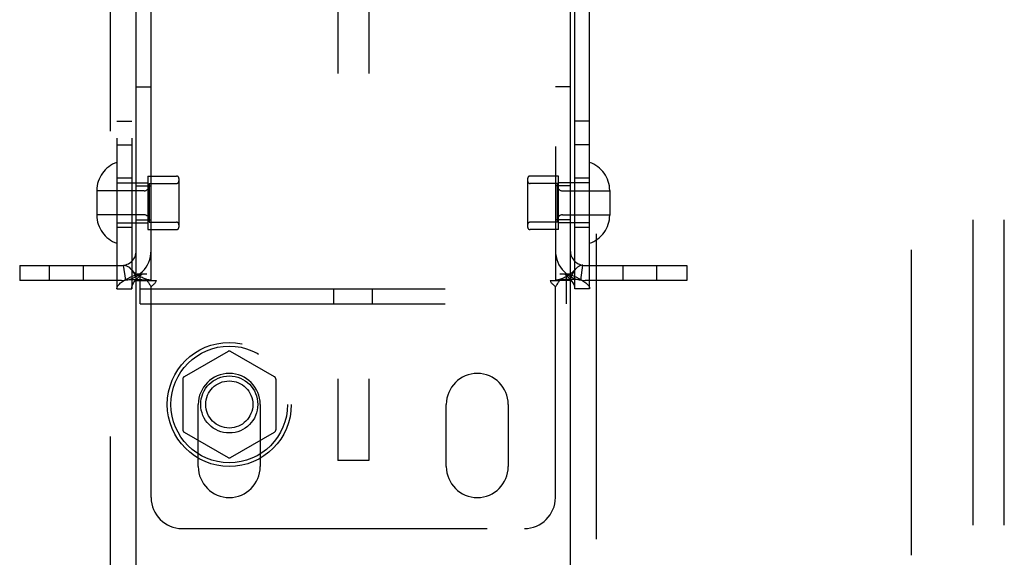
# Model space of a CAD drawing. Header units: inches. Extents: x 0 to 224, y 0 to 145.
# Tile 49 of 89: x 108.3 to 112.27, y 50.21 to 52.38. Entities that reach past the tile are written whole.
import ezdxf

# ---------------------------------------------------------------- set-up
doc = ezdxf.new("R2010")
doc.units = ezdxf.units.IN
doc.header["$LTSCALE"] = 12.302632
doc.header["$MEASUREMENT"] = 0
doc.linetypes.add('HIDDEN', pattern=[0.2, 0.1, -0.1])
for name, color, linetype in [('DEFAULT_2', 8, 'HIDDEN'), ('DOOR_2_ASSEMBLY', 7, 'CONTINUOUS'), ('MAIN_DOOR_ASSEMBLY', 7, 'CONTINUOUS')]:
    doc.layers.add(name, color=color, linetype=linetype)

msp = doc.modelspace()

# ---------------------------------------------------------------- linework, layer by layer
at = {"layer": 'DEFAULT_2', "color": 8, "linetype": 'HIDDEN'}
for p, q in [((111.8939, 83.4355), (111.8939, 22.4655)), ((109.5814, 55.8495), (109.5814, 50.5995)), ((109.7064, 55.8495), (109.7064, 50.5995)), ((108.6909, 54.3595), (108.6909, 51.2915)), ((108.7509, 54.3595), (108.7509, 51.2915)), ((110.5369, 51.2915), (110.5369, 54.3595)), ((110.5969, 51.2915), (110.5969, 54.3595)), ((108.7689, 51.3255), (108.7689, 54.3255)), ((108.8289, 51.3255), (108.8289, 54.3255)), ((110.4589, 54.3255), (110.4589, 51.3255)), ((110.5189, 54.3255), (110.5189, 51.3255)), ((112.1439, 47.879), (112.1439, 54.068)), ((112.2689, 47.879), (112.2689, 54.068)), ((108.7689, 52.1055), (108.8289, 52.1055)), ((110.5189, 52.1055), (110.4589, 52.1055)), ((108.6909, 51.9665), (108.7509, 51.9665)), ((110.5969, 51.9665), (110.5369, 51.9665)), ((108.6909, 51.8715), (108.7509, 51.8715)), ((110.5969, 51.8715), (110.5369, 51.8715)), ((108.7509, 51.738), (108.6909, 51.738)), ((108.8159, 51.746), (108.9309, 51.746)), ((108.8159, 51.746), (108.8159, 51.53)), ((108.9409, 51.736), (108.9409, 51.54)), ((110.3469, 51.736), (110.3469, 51.54)), ((110.4719, 51.746), (110.3569, 51.746)), ((110.4719, 51.53), (110.4719, 51.746)), ((110.5969, 51.738), (110.5369, 51.738)), ((108.6909, 51.718), (108.8159, 51.718)), ((108.7689, 51.706), (108.8289, 51.706)), ((108.8209, 51.716), (108.9309, 51.716)), ((108.8209, 51.716), (108.8209, 51.56)), ((110.4669, 51.716), (110.3569, 51.716)), ((110.5189, 51.706), (110.4589, 51.706)), ((110.4669, 51.56), (110.4669, 51.716)), ((110.5969, 51.718), (110.4719, 51.718)), ((108.6099, 51.6875), (108.6099, 51.5885)), ((108.8009, 51.6865), (108.6099, 51.6865)), ((110.4869, 51.6865), (110.6779, 51.6865)), ((110.6779, 51.6875), (110.6779, 51.5885)), ((108.8009, 51.5895), (108.6099, 51.5895)), ((110.4869, 51.5895), (110.6779, 51.5895)), ((108.6909, 51.558), (108.8159, 51.558)), ((108.7509, 51.538), (108.6909, 51.538)), ((108.7689, 51.57), (108.8289, 51.57)), ((108.8209, 51.56), (108.9309, 51.56)), ((110.4669, 51.56), (110.3569, 51.56)), ((110.5189, 51.57), (110.4589, 51.57)), ((110.5969, 51.558), (110.4719, 51.558)), ((110.5969, 51.538), (110.5369, 51.538)), ((108.8159, 51.53), (108.9309, 51.53)), ((110.4719, 51.53), (110.3569, 51.53)), ((108.2989, 51.3855), (108.7089, 51.3855)), ((108.2989, 51.3855), (108.2989, 51.3255)), ((108.4196, 51.3255), (108.4196, 51.3855)), ((108.5556, 51.3255), (108.5556, 51.3855)), ((108.7267, 51.3268), (108.7178, 51.3862)), ((110.5611, 51.3268), (110.57, 51.3862)), ((110.5789, 51.3855), (110.9889, 51.3855)), ((110.7321, 51.3255), (110.7321, 51.3855)), ((110.8681, 51.3255), (110.8681, 51.3855)), ((110.9889, 51.3855), (110.9889, 51.3255)), ((108.7738, 51.3515), (108.8109, 51.3515)), ((108.7844, 51.2315), (108.7844, 51.3515)), ((110.4769, 51.3515), (110.5139, 51.3515)), ((110.5034, 51.2315), (110.5034, 51.3515)), ((108.7089, 51.3255), (108.2989, 51.3255)), ((108.7689, 51.3255), (108.8106, 51.3255)), ((108.8106, 51.3255), (108.8497, 51.3255)), ((108.8289, 50.4505), (108.8289, 51.2993)), ((110.438, 51.3255), (110.4772, 51.3255)), ((110.4589, 50.4505), (110.4589, 51.2993)), ((110.5189, 51.3255), (110.4772, 51.3255)), ((110.9889, 51.3255), (110.5789, 51.3255)), ((108.6909, 51.2915), (108.7509, 51.2915)), ((108.7844, 51.2915), (110.5034, 51.2915)), ((109.5659, 51.2315), (109.5659, 51.2915)), ((109.7219, 51.2315), (109.7219, 51.2915)), ((110.5969, 51.2915), (110.5369, 51.2915)), ((108.7844, 51.2315), (110.5034, 51.2315)), ((109.1389, 51.0391), (108.9614, 50.9366)), ((109.3264, 50.9366), (109.1489, 51.0391)), ((108.9564, 50.928), (108.9564, 50.723)), ((109.3314, 50.928), (109.3314, 50.723)), ((109.0189, 50.5755), (109.0189, 50.8255)), ((109.2689, 50.8255), (109.2689, 50.5755)), ((110.0189, 50.5755), (110.0189, 50.8255)), ((110.2689, 50.8255), (110.2689, 50.5755)), ((108.9614, 50.7144), (109.1389, 50.6119)), ((109.1489, 50.6119), (109.3264, 50.7144)), ((109.7064, 50.5995), (109.5814, 50.5995)), ((108.9539, 50.3255), (110.3339, 50.3255))]:
    msp.add_line(p, q, dxfattribs=at)
for points in [[(108.7178, 51.3862), (108.7213, 51.3863), (108.7253, 51.3857), (108.7299, 51.3842), (108.7348, 51.3816), (108.7398, 51.3781), (108.7448, 51.3737), (108.7489, 51.3694)], [(110.57, 51.3862), (110.5665, 51.3863), (110.5624, 51.3857), (110.5578, 51.3842), (110.5529, 51.3816), (110.5479, 51.3781), (110.543, 51.3737), (110.5389, 51.3694)], [(108.6909, 51.2915), (108.6918, 51.2975), (108.6946, 51.3035), (108.6993, 51.3095), (108.7057, 51.3155), (108.7138, 51.3215), (108.7234, 51.3275), (108.7344, 51.3335), (108.7466, 51.3395), (108.7598, 51.3455), (108.7738, 51.3515)], [(108.8259, 51.3261), (108.8228, 51.3267), (108.8194, 51.3273), (108.8158, 51.3282), (108.8121, 51.3292), (108.8082, 51.3304), (108.8043, 51.3317), (108.8003, 51.3332), (108.7962, 51.3349), (108.7921, 51.3368), (108.788, 51.3388), (108.7838, 51.3411), (108.7797, 51.3435), (108.7756, 51.3461), (108.7715, 51.3489), (108.7675, 51.352), (108.7635, 51.3552), (108.7594, 51.3587), (108.7555, 51.3625), (108.7515, 51.3665), (108.7489, 51.3694)], [(108.7489, 51.3694), (108.7494, 51.3688), (108.7538, 51.3634), (108.7578, 51.3574), (108.7615, 51.351), (108.7646, 51.3443), (108.767, 51.3376), (108.7684, 51.3313), (108.7689, 51.3255)], [(108.7509, 51.2915), (108.7514, 51.2975), (108.7528, 51.3035), (108.7551, 51.3095), (108.7583, 51.3155), (108.7623, 51.3215), (108.7671, 51.3275), (108.7726, 51.3335), (108.7787, 51.3395), (108.7853, 51.3455), (108.7923, 51.3515)], [(110.5389, 51.3694), (110.5361, 51.3664), (110.5322, 51.3624), (110.5282, 51.3586), (110.5242, 51.3551), (110.5201, 51.3519), (110.516, 51.3488), (110.5119, 51.346), (110.5078, 51.3434), (110.5037, 51.3409), (110.4995, 51.3387), (110.4953, 51.3366), (110.4912, 51.3348), (110.4871, 51.3331), (110.4831, 51.3316), (110.4792, 51.3302), (110.4754, 51.3291), (110.4717, 51.3281), (110.4682, 51.3273), (110.4648, 51.3266), (110.4618, 51.3261), (110.4607, 51.326)], [(110.4954, 51.3515), (110.5024, 51.3455), (110.509, 51.3395), (110.5151, 51.3335), (110.5206, 51.3275), (110.5254, 51.3215), (110.5295, 51.3155), (110.5327, 51.3095), (110.535, 51.3035), (110.5364, 51.2975), (110.5369, 51.2915)], [(110.5139, 51.3515), (110.528, 51.3455), (110.5412, 51.3395), (110.5534, 51.3335), (110.5643, 51.3275), (110.574, 51.3215), (110.582, 51.3155), (110.5884, 51.3095), (110.5931, 51.3035), (110.5959, 51.2975), (110.5969, 51.2915)], [(110.5389, 51.3694), (110.5384, 51.3688), (110.534, 51.3634), (110.5299, 51.3574), (110.5263, 51.351), (110.5231, 51.3443), (110.5208, 51.3376), (110.5194, 51.3313), (110.5189, 51.3255)], [(108.7267, 51.3268), (108.7352, 51.3278), (108.7441, 51.3285), (108.7531, 51.3289), (108.7619, 51.329), (108.7701, 51.329), (108.7777, 51.3289), (108.7847, 51.3287), (108.7912, 51.3285), (108.7974, 51.3283), (108.8031, 51.328), (108.8086, 51.3276), (108.8136, 51.3273), (108.8181, 51.3269), (108.8219, 51.3266), (108.8249, 51.3263), (108.8265, 51.3261)], [(108.8106, 51.3255), (108.8128, 51.3231), (108.8146, 51.3209), (108.8163, 51.3187), (108.8178, 51.3167), (108.8191, 51.3147), (108.8203, 51.3127)], [(108.8203, 51.3127), (108.8228, 51.3086), (108.8243, 51.3063), (108.8258, 51.3039), (108.8273, 51.3016), (108.8289, 51.2993)], [(108.8259, 51.3261), (108.8271, 51.326), (108.8284, 51.3257), (108.8289, 51.3255)], [(108.8398, 51.3101), (108.8353, 51.306), (108.833, 51.3039), (108.8309, 51.3017), (108.8289, 51.2993)], [(108.8497, 51.3255), (108.8492, 51.3232), (108.8483, 51.3208), (108.847, 51.3184), (108.8454, 51.316), (108.8437, 51.314), (108.8418, 51.312), (108.8398, 51.3101)], [(110.438, 51.3255), (110.4386, 51.3232), (110.4395, 51.3208), (110.4408, 51.3183), (110.4424, 51.316), (110.4441, 51.314), (110.446, 51.312), (110.448, 51.3101), (110.4524, 51.306)], [(110.4524, 51.306), (110.4547, 51.3039), (110.4569, 51.3017), (110.4589, 51.2993)], [(110.4607, 51.326), (110.4593, 51.3257), (110.4589, 51.3255)], [(110.4649, 51.3086), (110.4635, 51.3063), (110.462, 51.3039), (110.4604, 51.3016), (110.4589, 51.2993)], [(110.5611, 51.3268), (110.5526, 51.3278), (110.5436, 51.3285), (110.5346, 51.3289), (110.5259, 51.329), (110.5177, 51.329), (110.51, 51.3289), (110.503, 51.3287), (110.4965, 51.3285), (110.4904, 51.3283), (110.4846, 51.328), (110.4792, 51.3276), (110.4741, 51.3273), (110.4697, 51.3269), (110.4659, 51.3266), (110.4629, 51.3263), (110.4613, 51.3261)], [(110.4772, 51.3255), (110.475, 51.3231), (110.4731, 51.3209), (110.4715, 51.3187), (110.47, 51.3167), (110.4687, 51.3147), (110.4674, 51.3127), (110.4649, 51.3086)]]:
    msp.add_lwpolyline(points, dxfattribs=at)
for radius in [0.25, 0.235, 0.115, 0.095]:
    msp.add_circle((109.1439, 50.8255), radius, dxfattribs=at)
for centre, radius, start, end in [((108.7299, 51.6875), 0.12, 108.9656, 180), ((110.5579, 51.6875), 0.12, 0, 71.0344), ((108.9309, 51.736), 0.01, 0, 90), ((110.3569, 51.736), 0.01, 90, 180), ((108.8009, 51.7065), 0.02, 270, 360), ((108.9309, 51.726), 0.01, 270, 360), ((110.3569, 51.726), 0.01, 180, 270), ((110.4869, 51.7065), 0.02, 180, 270), ((108.7299, 51.5885), 0.12, 180, 251.0344), ((108.8009, 51.5695), 0.02, 0, 90), ((110.4869, 51.5695), 0.02, 90, 180), ((110.5579, 51.5885), 0.12, 288.9656, 360), ((108.9309, 51.55), 0.01, 0, 90), ((108.9309, 51.54), 0.01, 270, 360), ((110.3569, 51.55), 0.01, 90, 180), ((110.3569, 51.54), 0.01, 180, 270), ((108.7089, 51.4455), 0.12, 270, 360), ((108.7089, 51.4455), 0.06, 270, 360), ((110.5789, 51.4455), 0.12, 180, 270), ((110.5789, 51.4455), 0.06, 180, 270), ((109.1439, 51.0305), 0.01, 60.0037, 119.9986), ((108.9664, 50.928), 0.01, 120.0031, 179.9988), ((109.1439, 50.8255), 0.125, 0, 180), ((109.3214, 50.928), 0.01, 0.0034, 59.9992), ((110.1439, 50.8255), 0.125, 0, 180), ((108.9664, 50.723), 0.01, 180.0034, 239.9992), ((109.3214, 50.723), 0.01, 300.0031, 359.9988), ((109.1439, 50.6205), 0.01, 240.0037, 299.9986), ((109.1439, 50.5755), 0.125, 180, 360), ((110.1439, 50.5755), 0.125, 180, 360), ((108.9539, 50.4505), 0.125, 180, 270), ((110.3339, 50.4505), 0.125, 270, 360)]:
    msp.add_arc(centre, radius, start, end, dxfattribs=at)
at = {"layer": 'DOOR_2_ASSEMBLY', "color": 8, "linetype": 'HIDDEN'}
msp.add_line((108.6649, 44.5455), (108.6649, 61.3555), dxfattribs=at)
at = {"layer": 'DOOR_2_ASSEMBLY', "color": 3, "linetype": 'Continuous'}
msp.add_line((108.7689, 44.7005), (108.7689, 61.2005), dxfattribs=at)
at = {"layer": 'MAIN_DOOR_ASSEMBLY', "color": 8, "linetype": 'HIDDEN'}
msp.add_line((110.6229, 61.3555), (110.6229, 44.5455), dxfattribs=at)
at = {"layer": 'MAIN_DOOR_ASSEMBLY', "color": 3, "linetype": 'Continuous'}
msp.add_line((110.5189, 61.2005), (110.5189, 44.7005), dxfattribs=at)

doc.saveas('drawing.dxf')
